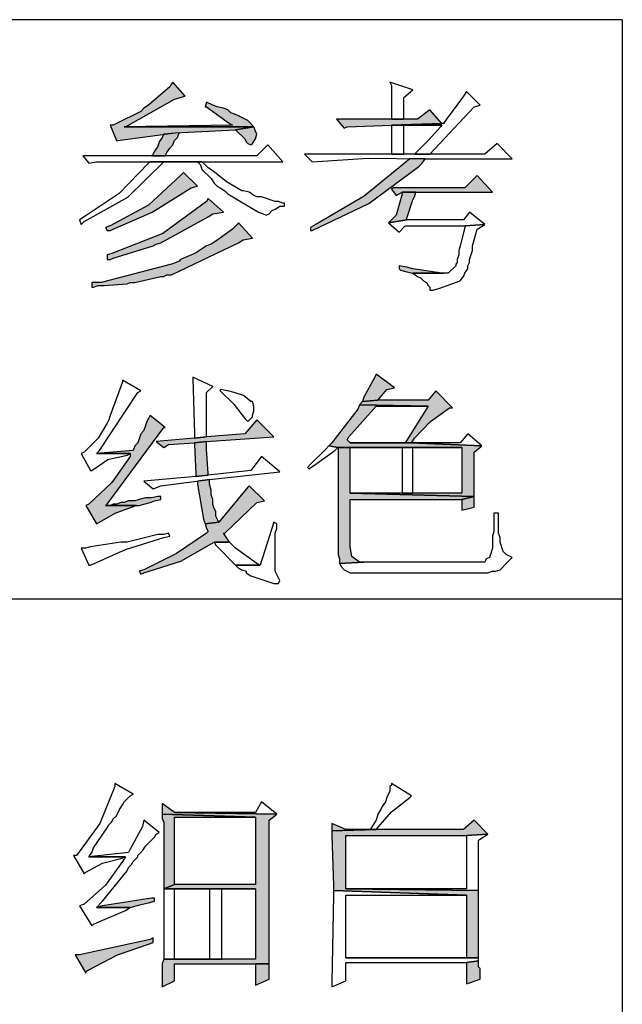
# Model space of a CAD drawing. Header units: millimetres. Extents: x 32176 to 33823, y 9936 to 11145.
# Tile 5 of 43: x 32410.14 to 32418.49, y 9951.98 to 9965.63. Entities that reach past the tile are written whole.
import ezdxf

# ---------------------------------------------------------------- set-up
doc = ezdxf.new("R2010")
doc.units = ezdxf.units.MM
doc.layers.add('Z_entity', color=7, linetype='Continuous')
doc.layers.add('Z_Mask_solid', color=7, linetype='Continuous')

msp = doc.modelspace()

# ---------------------------------------------------------------- hatches: boundary and pattern name
at = {"layer": 'Z_Mask_solid'}
for points in [[(32412.262, 9964.76), (32412.241, 9964.739), (32412.22, 9964.696), (32411.923, 9964.442), (32411.86, 9964.4), (32411.818, 9964.357), (32411.479, 9964.188), (32411.436, 9964.167), (32411.394, 9964.167), (32411.479, 9963.955), (32411.5, 9963.955), (32412.293, 9964.059), (32413.131, 9964.103), (32413.385, 9964.145), (32411.585, 9964.145), (32411.606, 9964.145), (32412.284, 9964.527), (32412.432, 9964.569)], [(32412.728, 9964.484), (32412.707, 9964.421), (32412.728, 9964.421), (32413.046, 9964.188), (32413.088, 9964.167), (32411.585, 9964.145), (32413.385, 9964.145), (32413.3, 9964.23), (32413.173, 9964.294), (32413.131, 9964.315), (32413.067, 9964.336), (32413.025, 9964.378), (32412.961, 9964.4), (32412.877, 9964.421), (32412.813, 9964.442)], [(32415.821, 9964.378), (32415.651, 9964.251), (32414.529, 9964.251), (32414.635, 9964.124), (32414.677, 9964.145), (32415.291, 9964.167), (32415.99, 9964.188)], [(32412.347, 9964.061), (32412.135, 9964.04), (32412.114, 9963.997), (32412.072, 9963.934), (32412.051, 9963.87), (32412.008, 9963.807), (32411.987, 9963.764), (32411.966, 9963.743), (32412.156, 9963.743), (32412.178, 9963.785), (32412.22, 9963.849), (32412.262, 9963.891), (32412.284, 9963.955), (32412.326, 9963.997)], [(32413.385, 9964.145), (32413.131, 9964.103), (32413.258, 9963.976), (32413.279, 9963.934), (32413.3, 9963.912), (32413.343, 9963.891), (32413.364, 9963.912), (32413.406, 9963.976), (32413.427, 9964.04), (32413.406, 9964.082)], [(32415.757, 9963.701), (32415.545, 9963.701), (32414.913, 9963.181), (32414.211, 9962.769), (32414.169, 9962.748), (32414.169, 9962.705), (32414.19, 9962.705), (32414.978, 9963.078), (32415.672, 9963.595), (32415.715, 9963.637)], [(32412.411, 9963.51), (32412.368, 9963.468), (32411.926, 9963.056), (32411.394, 9962.769), (32411.33, 9962.748), (32411.352, 9962.705), (32411.394, 9962.705), (32411.976, 9962.96), (32412.517, 9963.298), (32412.601, 9963.319)], [(32416.477, 9963.468), (32416.308, 9963.298), (32415.312, 9963.298), (32415.291, 9963.277), (32415.355, 9963.192), (32415.439, 9963.235), (32416.689, 9963.235)], [(32415.63, 9963.235), (32415.439, 9963.235), (32415.439, 9963.214), (32415.355, 9962.917), (32415.249, 9962.811), (32415.503, 9962.853), (32415.503, 9962.875), (32415.588, 9963.129), (32415.609, 9963.171)], [(32412.749, 9963.15), (32412.728, 9963.108), (32412.124, 9962.662), (32411.415, 9962.388), (32411.352, 9962.366), (32411.352, 9962.303), (32411.394, 9962.303), (32411.436, 9962.324), (32411.987, 9962.493), (32412.029, 9962.515), (32412.093, 9962.536), (32412.749, 9962.896), (32412.813, 9962.938), (32412.961, 9962.959)], [(32413.173, 9962.811), (32413.152, 9962.79), (32413.11, 9962.748), (32413.088, 9962.726), (32412.855, 9962.557), (32412.792, 9962.515), (32412.728, 9962.493), (32412.573, 9962.391), (32412.368, 9962.303), (32412.347, 9962.282), (32412.305, 9962.26), (32412.241, 9962.239), (32411.267, 9961.985), (32411.14, 9961.985), (32411.14, 9961.922), (32411.161, 9961.922), (32411.225, 9961.943), (32411.309, 9961.943), (32411.627, 9961.964), (32411.669, 9961.985), (32411.733, 9961.985), (32412.093, 9962.07), (32412.135, 9962.07), (32412.178, 9962.091), (32412.241, 9962.091), (32413.173, 9962.536), (32413.237, 9962.578), (32413.364, 9962.599)], [(32415.397, 9962.218), (32415.397, 9962.176), (32415.418, 9962.155), (32415.503, 9962.133), (32415.588, 9962.112), (32416.011, 9962.112), (32415.99, 9962.112), (32415.588, 9962.176), (32415.503, 9962.197)], [(32415.079, 9960.714), (32415.058, 9960.672), (32414.91, 9960.397), (32414.889, 9960.333), (32415.1, 9960.354), (32415.228, 9960.503), (32415.333, 9960.524)], [(32415.905, 9960.481), (32415.799, 9960.354), (32415.1, 9960.354), (32414.889, 9960.333), (32414.846, 9960.291), (32415.799, 9960.27), (32415.482, 9959.761), (32414.719, 9959.761), (32415.566, 9959.761), (32415.609, 9959.825), (32415.832, 9960.059), (32416.096, 9960.248), (32416.138, 9960.248)], [(32414.846, 9960.291), (32414.825, 9960.227), (32414.465, 9959.761), (32414.423, 9959.719), (32414.55, 9959.698), (32416.265, 9959.698), (32416.265, 9959.062), (32414.719, 9959.062), (32416.435, 9959.02), (32416.435, 9959.634), (32416.541, 9959.719), (32415.566, 9959.761), (32414.719, 9959.761), (32414.677, 9959.804), (32414.698, 9959.846), (32415.079, 9960.27), (32415.799, 9960.27)], [(32411.945, 9960.142), (32411.902, 9960.058), (32411.86, 9959.931), (32411.818, 9959.888), (32411.775, 9959.761), (32411.733, 9959.719), (32411.712, 9959.655), (32411.203, 9959.613), (32411.669, 9959.613), (32411.669, 9959.571), (32411.416, 9959.211), (32411.097, 9958.914), (32411.055, 9958.893), (32411.203, 9958.639), (32411.246, 9958.66), (32411.461, 9958.788), (32411.69, 9958.872), (32411.754, 9958.893), (32411.33, 9958.893), (32411.352, 9958.914), (32412.135, 9959.973), (32412.156, 9959.973)], [(32413.427, 9960.079), (32413.258, 9959.888), (32412.728, 9959.846), (32412.559, 9959.825), (32412.029, 9959.782), (32412.135, 9959.698), (32412.199, 9959.74), (32412.559, 9959.761), (32412.728, 9959.782), (32413.66, 9959.846)], [(32412.728, 9959.782), (32412.559, 9959.761), (32412.559, 9959.74), (32412.58, 9959.338), (32412.58, 9959.295), (32412.749, 9959.316), (32412.749, 9959.338), (32412.728, 9959.676), (32412.728, 9959.719)], [(32414.55, 9959.698), (32414.55, 9958.215), (32414.571, 9958.152), (32414.571, 9958.088), (32414.91, 9958.109), (32414.846, 9958.109), (32414.742, 9958.184), (32414.719, 9958.321), (32414.719, 9958.978), (32416.265, 9958.978), (32416.435, 9959.02), (32414.719, 9959.062), (32414.719, 9959.698), (32415.439, 9959.698)], [(32413.321, 9959.168), (32413.3, 9959.147), (32412.898, 9958.66), (32412.707, 9958.639), (32412.728, 9958.575), (32412.749, 9958.533), (32412.728, 9958.512), (32412.311, 9958.226), (32411.86, 9958.003), (32411.796, 9957.982), (32411.818, 9957.94), (32411.86, 9957.961), (32412.371, 9958.121), (32412.834, 9958.385), (32413.046, 9958.385), (32412.961, 9958.512), (32412.982, 9958.512), (32413.427, 9958.935), (32413.533, 9958.956)], [(32412.771, 9959.253), (32412.601, 9959.232), (32412.601, 9959.189), (32412.686, 9958.702), (32412.707, 9958.639), (32412.898, 9958.66), (32412.855, 9958.745), (32412.855, 9958.808), (32412.834, 9958.85), (32412.813, 9958.914), (32412.813, 9958.978), (32412.792, 9959.041), (32412.792, 9959.105), (32412.771, 9959.189)], [(32412.093, 9959.02), (32412.051, 9959.02), (32411.966, 9958.999), (32411.881, 9958.999), (32411.796, 9958.978), (32411.733, 9958.956), (32411.648, 9958.956), (32411.585, 9958.935), (32411.542, 9958.935), (32411.479, 9958.914), (32411.436, 9958.914), (32411.394, 9958.893), (32411.33, 9958.893), (32411.796, 9958.893), (32411.86, 9958.914), (32411.945, 9958.935), (32412.008, 9958.956), (32412.093, 9958.978)], [(32416.435, 9959.02), (32416.265, 9958.978), (32416.265, 9958.829), (32416.435, 9958.872), (32416.435, 9958.956)], [(32412.114, 9954.763), (32412.114, 9954.614), (32413.406, 9954.572), (32413.406, 9953.64), (32412.284, 9953.64), (32412.135, 9953.577), (32413.406, 9953.577), (32413.406, 9952.602), (32412.135, 9952.602), (32412.114, 9952.539), (32412.114, 9952.263), (32412.114, 9952.221), (32412.284, 9952.306), (32412.284, 9952.539), (32413.597, 9952.539), (32413.597, 9954.53), (32413.703, 9954.614), (32412.284, 9954.636)], [(32412.114, 9954.614), (32412.114, 9954.551), (32412.135, 9954.509), (32412.135, 9953.577), (32412.284, 9953.64), (32412.284, 9954.572), (32413.406, 9954.572)], [(32416.435, 9954.53), (32416.287, 9954.403), (32415.079, 9954.403), (32414.465, 9954.381), (32414.465, 9954.318), (32414.486, 9953.619), (32414.486, 9953.555), (32416.329, 9953.492), (32416.329, 9952.624), (32414.656, 9952.624), (32416.498, 9952.624), (32416.498, 9952.666), (32416.498, 9953.471), (32416.498, 9953.555), (32414.656, 9953.577), (32414.656, 9954.318), (32416.329, 9954.318), (32416.625, 9954.339)], [(32414.465, 9954.487), (32414.465, 9954.381), (32415.079, 9954.403), (32414.656, 9954.403)], [(32412.008, 9953.45), (32411.966, 9953.45), (32411.288, 9953.344), (32411.203, 9953.322), (32411.669, 9953.322), (32411.754, 9953.344), (32411.839, 9953.365), (32411.923, 9953.386), (32412.008, 9953.407)], [(32411.987, 9952.899), (32411.945, 9952.878), (32410.97, 9952.666), (32410.907, 9952.666), (32411.055, 9952.412), (32411.055, 9952.433), (32411.097, 9952.454), (32411.492, 9952.665), (32411.923, 9952.814), (32411.987, 9952.835)], [(32416.498, 9952.581), (32416.329, 9952.56), (32416.329, 9952.263), (32416.52, 9952.327), (32416.52, 9952.475), (32416.498, 9952.496), (32416.498, 9952.539)], [(32413.597, 9952.539), (32413.406, 9952.539), (32413.406, 9952.242), (32413.597, 9952.327), (32413.597, 9952.475)]]:
    msp.add_hatch(color=18, dxfattribs=at).paths.add_polyline_path(points)

# ---------------------------------------------------------------- linework, layer by layer
at = {"layer": 'Z_entity', "color": 7}
for p, q in [((32418.489, 9965.628), (32388.816, 9965.628)), ((32418.489, 9965.628), (32418.489, 9944.829)), ((32412.241, 9964.739), (32412.22, 9964.696)), ((32412.262, 9964.76), (32412.241, 9964.739)), ((32412.432, 9964.569), (32412.262, 9964.76)), ((32415.27, 9964.76), (32415.291, 9964.717)), ((32415.588, 9964.654), (32415.27, 9964.76)), ((32415.291, 9964.717), (32415.291, 9964.336)), ((32412.22, 9964.696), (32411.923, 9964.442)), ((32415.461, 9964.548), (32415.588, 9964.654)), ((32416.329, 9964.633), (32416.287, 9964.569)), ((32416.52, 9964.442), (32416.329, 9964.633)), ((32411.606, 9964.145), (32412.284, 9964.527)), ((32412.284, 9964.527), (32412.432, 9964.569)), ((32412.728, 9964.484), (32412.707, 9964.421)), ((32412.813, 9964.442), (32412.728, 9964.484)), ((32415.461, 9964.251), (32415.461, 9964.548)), ((32416.287, 9964.569), (32416.054, 9964.251)), ((32411.818, 9964.357), (32411.479, 9964.188)), ((32411.86, 9964.4), (32411.818, 9964.357)), ((32411.923, 9964.442), (32411.86, 9964.4)), ((32412.707, 9964.421), (32412.728, 9964.421)), ((32412.728, 9964.421), (32413.046, 9964.188)), ((32412.877, 9964.421), (32412.813, 9964.442)), ((32412.961, 9964.4), (32412.877, 9964.421)), ((32413.025, 9964.378), (32412.961, 9964.4)), ((32413.067, 9964.336), (32413.025, 9964.378)), ((32413.131, 9964.315), (32413.067, 9964.336)), ((32413.173, 9964.294), (32413.131, 9964.315)), ((32415.291, 9964.336), (32415.291, 9964.251)), ((32415.821, 9964.378), (32415.651, 9964.251)), ((32415.821, 9963.764), (32416.435, 9964.421)), ((32415.99, 9964.188), (32415.821, 9964.378)), ((32416.435, 9964.421), (32416.52, 9964.442)), ((32411.479, 9964.188), (32411.436, 9964.167)), ((32413.046, 9964.188), (32413.088, 9964.167)), ((32413.3, 9964.23), (32413.173, 9964.294)), ((32413.385, 9964.145), (32413.3, 9964.23)), ((32415.651, 9964.251), (32414.529, 9964.251)), ((32414.529, 9964.251), (32414.635, 9964.124)), ((32415.291, 9964.251), (32415.461, 9964.251)), ((32415.99, 9964.188), (32415.291, 9964.167)), ((32415.291, 9964.167), (32415.99, 9964.188)), ((32416.011, 9964.188), (32415.99, 9964.188)), ((32416.054, 9964.251), (32416.011, 9964.188)), ((32411.436, 9964.167), (32411.394, 9964.167)), ((32411.394, 9964.167), (32411.479, 9963.955)), ((32411.5, 9963.955), (32412.293, 9964.059)), ((32413.088, 9964.167), (32411.585, 9964.145)), ((32413.385, 9964.145), (32411.585, 9964.145)), ((32411.585, 9964.145), (32411.606, 9964.145)), ((32411.585, 9964.145), (32413.385, 9964.145)), ((32412.135, 9964.04), (32412.114, 9963.997)), ((32412.347, 9964.061), (32412.135, 9964.04)), ((32412.293, 9964.059), (32413.131, 9964.103)), ((32412.326, 9963.997), (32412.347, 9964.061)), ((32413.131, 9964.103), (32413.385, 9964.145)), ((32413.385, 9964.145), (32413.131, 9964.103)), ((32413.131, 9964.103), (32413.258, 9963.976)), ((32413.406, 9964.082), (32413.385, 9964.145)), ((32413.427, 9964.04), (32413.406, 9964.082)), ((32413.406, 9963.976), (32413.427, 9964.04)), ((32414.635, 9964.124), (32414.677, 9964.145)), ((32414.677, 9964.145), (32415.291, 9964.167)), ((32415.291, 9964.167), (32415.99, 9964.167)), ((32415.291, 9964.167), (32415.291, 9963.764)), ((32415.99, 9964.167), (32415.291, 9964.167)), ((32415.461, 9963.764), (32415.461, 9964.167)), ((32415.461, 9964.167), (32415.99, 9964.167)), ((32415.969, 9964.145), (32415.809, 9963.964)), ((32415.99, 9964.167), (32415.969, 9964.145)), ((32411.479, 9963.955), (32411.5, 9963.955)), ((32412.072, 9963.934), (32412.051, 9963.87)), ((32412.114, 9963.997), (32412.072, 9963.934)), ((32412.262, 9963.891), (32412.284, 9963.955)), ((32412.284, 9963.955), (32412.326, 9963.997)), ((32413.258, 9963.976), (32413.279, 9963.934)), ((32413.279, 9963.934), (32413.3, 9963.912)), ((32413.3, 9963.912), (32413.343, 9963.891)), ((32413.343, 9963.891), (32413.364, 9963.912)), ((32413.364, 9963.912), (32413.406, 9963.976)), ((32415.809, 9963.964), (32415.651, 9963.807)), ((32416.753, 9963.912), (32416.583, 9963.764)), ((32416.964, 9963.701), (32416.753, 9963.912)), ((32411.987, 9963.764), (32411.966, 9963.743)), ((32412.008, 9963.807), (32411.987, 9963.764)), ((32412.051, 9963.87), (32412.008, 9963.807)), ((32412.156, 9963.743), (32412.178, 9963.785)), ((32412.178, 9963.785), (32412.22, 9963.849)), ((32412.22, 9963.849), (32412.262, 9963.891)), ((32413.576, 9963.891), (32413.427, 9963.743)), ((32413.787, 9963.658), (32413.576, 9963.891)), ((32416.583, 9963.764), (32414.084, 9963.764)), ((32414.084, 9963.764), (32414.19, 9963.658)), ((32415.291, 9963.764), (32415.461, 9963.764)), ((32415.651, 9963.807), (32415.609, 9963.764)), ((32415.609, 9963.764), (32415.821, 9963.764)), ((32413.427, 9963.743), (32411.013, 9963.743)), ((32411.013, 9963.743), (32411.097, 9963.637)), ((32411.097, 9963.637), (32411.203, 9963.658)), ((32411.203, 9963.658), (32413.787, 9963.658)), ((32411.923, 9963.637), (32411.517, 9963.219)), ((32411.636, 9963.169), (32412.135, 9963.658)), ((32411.945, 9963.658), (32411.923, 9963.637)), ((32412.665, 9963.658), (32411.945, 9963.658)), ((32411.945, 9963.658), (32412.601, 9963.658)), ((32412.601, 9963.658), (32411.945, 9963.658)), ((32411.966, 9963.743), (32412.156, 9963.743)), ((32412.135, 9963.658), (32412.601, 9963.658)), ((32412.601, 9963.658), (32412.644, 9963.616)), ((32412.707, 9963.616), (32412.665, 9963.658)), ((32414.19, 9963.658), (32414.968, 9963.709)), ((32415.545, 9963.701), (32414.913, 9963.181)), ((32414.968, 9963.709), (32415.757, 9963.701)), ((32415.757, 9963.701), (32415.545, 9963.701)), ((32415.672, 9963.595), (32415.715, 9963.637)), ((32415.715, 9963.637), (32415.757, 9963.701)), ((32415.757, 9963.701), (32416.964, 9963.701)), ((32412.411, 9963.51), (32412.368, 9963.468)), ((32412.601, 9963.319), (32412.411, 9963.51)), ((32412.644, 9963.616), (32412.665, 9963.552)), ((32412.665, 9963.552), (32412.792, 9963.425)), ((32412.749, 9963.574), (32412.707, 9963.616)), ((32412.813, 9963.531), (32412.749, 9963.574)), ((32413.004, 9963.379), (32412.813, 9963.531)), ((32414.978, 9963.078), (32415.672, 9963.595)), ((32412.368, 9963.468), (32411.926, 9963.056)), ((32412.792, 9963.425), (32412.834, 9963.362)), ((32412.834, 9963.362), (32412.877, 9963.319)), ((32413.215, 9963.256), (32413.004, 9963.379)), ((32416.477, 9963.468), (32416.308, 9963.298)), ((32416.689, 9963.235), (32416.477, 9963.468)), ((32411.517, 9963.219), (32411.034, 9962.896)), ((32411.976, 9962.96), (32412.517, 9963.298)), ((32412.517, 9963.298), (32412.601, 9963.319)), ((32412.877, 9963.319), (32412.919, 9963.298)), ((32412.919, 9963.298), (32412.982, 9963.256)), ((32412.982, 9963.256), (32413.025, 9963.214)), ((32413.237, 9963.256), (32413.215, 9963.256)), ((32413.321, 9963.235), (32413.237, 9963.256)), ((32413.385, 9963.192), (32413.321, 9963.235)), ((32415.312, 9963.298), (32415.291, 9963.277)), ((32415.291, 9963.277), (32415.355, 9963.192)), ((32416.308, 9963.298), (32415.312, 9963.298)), ((32415.355, 9963.192), (32415.439, 9963.235)), ((32415.439, 9963.235), (32416.689, 9963.235)), ((32415.63, 9963.235), (32415.439, 9963.235)), ((32415.439, 9963.235), (32415.439, 9963.214)), ((32415.609, 9963.171), (32415.63, 9963.235)), ((32411.034, 9962.832), (32411.636, 9963.169)), ((32412.728, 9963.108), (32412.124, 9962.662)), ((32412.749, 9963.15), (32412.728, 9963.108)), ((32412.961, 9962.959), (32412.749, 9963.15)), ((32413.025, 9963.214), (32413.448, 9962.959)), ((32413.427, 9963.171), (32413.385, 9963.192)), ((32413.491, 9963.171), (32413.427, 9963.171)), ((32413.681, 9963.108), (32413.491, 9963.171)), ((32413.724, 9963.108), (32413.681, 9963.108)), ((32413.787, 9963.086), (32413.724, 9963.108)), ((32413.808, 9963.086), (32413.787, 9963.086)), ((32413.808, 9963.044), (32413.808, 9963.086)), ((32414.19, 9962.705), (32414.978, 9963.078)), ((32414.913, 9963.181), (32414.211, 9962.769)), ((32415.439, 9963.214), (32415.355, 9962.917)), ((32415.503, 9962.875), (32415.588, 9963.129)), ((32415.588, 9963.129), (32415.609, 9963.171)), ((32411.926, 9963.056), (32411.394, 9962.769)), ((32411.394, 9962.705), (32411.976, 9962.96)), ((32412.813, 9962.938), (32412.961, 9962.959)), ((32413.448, 9962.959), (32413.512, 9962.938)), ((32413.597, 9962.938), (32413.639, 9962.981)), ((32413.639, 9962.981), (32413.681, 9963.002)), ((32413.681, 9963.002), (32413.745, 9963.044)), ((32413.745, 9963.044), (32413.808, 9963.044)), ((32416.371, 9962.959), (32416.287, 9962.853)), ((32416.583, 9962.79), (32416.371, 9962.959)), ((32411.034, 9962.896), (32410.97, 9962.853)), ((32410.97, 9962.853), (32410.992, 9962.79)), ((32410.992, 9962.79), (32411.034, 9962.832)), ((32412.093, 9962.536), (32412.749, 9962.896)), ((32412.749, 9962.896), (32412.813, 9962.938)), ((32413.173, 9962.811), (32413.152, 9962.79)), ((32413.364, 9962.599), (32413.173, 9962.811)), ((32413.512, 9962.938), (32413.554, 9962.917)), ((32413.554, 9962.917), (32413.597, 9962.938)), ((32415.355, 9962.917), (32415.249, 9962.811)), ((32415.249, 9962.811), (32415.503, 9962.853)), ((32415.503, 9962.853), (32415.249, 9962.811)), ((32415.249, 9962.811), (32415.397, 9962.684)), ((32415.503, 9962.853), (32415.503, 9962.875)), ((32416.287, 9962.853), (32415.503, 9962.853)), ((32411.394, 9962.769), (32411.33, 9962.748)), ((32411.33, 9962.748), (32411.352, 9962.705)), ((32411.352, 9962.705), (32411.394, 9962.705)), ((32413.088, 9962.726), (32412.855, 9962.557)), ((32413.11, 9962.748), (32413.088, 9962.726)), ((32413.152, 9962.79), (32413.11, 9962.748)), ((32414.211, 9962.769), (32414.169, 9962.748)), ((32414.169, 9962.748), (32414.169, 9962.705)), ((32414.169, 9962.705), (32414.19, 9962.705)), ((32415.397, 9962.684), (32415.482, 9962.769)), ((32415.482, 9962.769), (32416.308, 9962.769)), ((32416.308, 9962.748), (32416.244, 9962.493)), ((32416.308, 9962.769), (32416.583, 9962.79)), ((32416.583, 9962.79), (32416.308, 9962.769)), ((32416.308, 9962.769), (32416.308, 9962.748)), ((32416.456, 9962.642), (32416.477, 9962.726)), ((32416.477, 9962.726), (32416.583, 9962.79)), ((32412.124, 9962.662), (32411.415, 9962.388)), ((32412.029, 9962.515), (32412.093, 9962.536)), ((32412.241, 9962.091), (32413.173, 9962.536)), ((32412.855, 9962.557), (32412.792, 9962.515)), ((32413.173, 9962.536), (32413.237, 9962.578)), ((32413.237, 9962.578), (32413.364, 9962.599)), ((32416.414, 9962.493), (32416.435, 9962.578)), ((32416.435, 9962.578), (32416.456, 9962.642)), ((32411.436, 9962.324), (32411.987, 9962.493)), ((32411.987, 9962.493), (32412.029, 9962.515)), ((32412.728, 9962.493), (32412.573, 9962.391)), ((32412.792, 9962.515), (32412.728, 9962.493)), ((32416.244, 9962.493), (32416.223, 9962.43)), ((32416.223, 9962.43), (32416.223, 9962.366)), ((32416.371, 9962.303), (32416.414, 9962.43)), ((32416.414, 9962.43), (32416.414, 9962.493)), ((32411.415, 9962.388), (32411.352, 9962.366)), ((32411.352, 9962.366), (32411.352, 9962.303)), ((32411.352, 9962.303), (32411.394, 9962.303)), ((32411.394, 9962.303), (32411.436, 9962.324)), ((32412.305, 9962.26), (32412.241, 9962.239)), ((32412.347, 9962.282), (32412.305, 9962.26)), ((32412.368, 9962.303), (32412.347, 9962.282)), ((32412.573, 9962.391), (32412.368, 9962.303)), ((32416.202, 9962.26), (32416.181, 9962.239)), ((32416.223, 9962.366), (32416.202, 9962.303)), ((32416.202, 9962.303), (32416.202, 9962.26)), ((32416.35, 9962.218), (32416.371, 9962.26)), ((32416.371, 9962.26), (32416.371, 9962.303)), ((32412.241, 9962.239), (32411.267, 9961.985)), ((32415.397, 9962.218), (32415.397, 9962.176)), ((32415.503, 9962.197), (32415.397, 9962.218)), ((32415.397, 9962.176), (32415.418, 9962.155)), ((32415.418, 9962.155), (32415.503, 9962.133)), ((32415.588, 9962.176), (32415.503, 9962.197)), ((32415.503, 9962.133), (32415.588, 9962.112)), ((32415.99, 9962.112), (32415.588, 9962.176)), ((32416.181, 9962.218), (32416.075, 9962.112)), ((32416.181, 9962.239), (32416.181, 9962.218)), ((32416.308, 9962.112), (32416.35, 9962.176)), ((32416.35, 9962.176), (32416.35, 9962.218)), ((32411.733, 9961.985), (32412.093, 9962.07)), ((32412.093, 9962.07), (32412.135, 9962.07)), ((32412.135, 9962.07), (32412.178, 9962.091)), ((32412.178, 9962.091), (32412.241, 9962.091)), ((32416.075, 9962.112), (32415.588, 9962.112)), ((32415.588, 9962.112), (32415.651, 9962.07)), ((32415.588, 9962.112), (32416.011, 9962.112)), ((32415.651, 9962.07), (32415.694, 9962.049)), ((32415.694, 9962.049), (32415.736, 9962.006)), ((32415.736, 9962.006), (32415.778, 9961.985)), ((32415.948, 9961.9), (32416.244, 9962.006)), ((32416.011, 9962.112), (32415.99, 9962.112)), ((32416.244, 9962.006), (32416.287, 9962.07)), ((32416.287, 9962.07), (32416.308, 9962.112)), ((32411.267, 9961.985), (32411.14, 9961.985)), ((32411.14, 9961.985), (32411.14, 9961.922)), ((32411.14, 9961.922), (32411.161, 9961.922)), ((32411.161, 9961.922), (32411.225, 9961.943)), ((32411.225, 9961.943), (32411.309, 9961.943)), ((32411.309, 9961.943), (32411.627, 9961.964)), ((32411.627, 9961.964), (32411.669, 9961.985)), ((32411.669, 9961.985), (32411.733, 9961.985)), ((32415.778, 9961.985), (32415.799, 9961.943)), ((32415.799, 9961.943), (32415.821, 9961.922)), ((32415.821, 9961.922), (32415.821, 9961.879)), ((32415.821, 9961.879), (32415.863, 9961.879)), ((32415.863, 9961.879), (32415.948, 9961.9)), ((32411.563, 9960.63), (32411.563, 9960.608)), ((32411.818, 9960.481), (32411.563, 9960.63)), ((32412.538, 9960.672), (32412.538, 9960.651)), ((32412.813, 9960.545), (32412.538, 9960.672)), ((32412.538, 9960.651), (32412.559, 9959.888)), ((32415.058, 9960.672), (32414.91, 9960.397)), ((32415.079, 9960.714), (32415.058, 9960.672)), ((32415.333, 9960.524), (32415.079, 9960.714)), ((32411.542, 9960.545), (32411.394, 9960.142)), ((32411.563, 9960.608), (32411.542, 9960.545)), ((32412.728, 9960.46), (32412.813, 9960.545)), ((32412.919, 9960.503), (32412.919, 9960.481)), ((32413.025, 9960.481), (32412.919, 9960.503)), ((32415.1, 9960.354), (32415.228, 9960.503)), ((32415.228, 9960.503), (32415.333, 9960.524)), ((32411.246, 9959.655), (32411.775, 9960.46)), ((32411.775, 9960.46), (32411.818, 9960.481)), ((32412.728, 9959.909), (32412.728, 9960.46)), ((32412.919, 9960.481), (32413.107, 9960.296)), ((32413.11, 9960.46), (32413.025, 9960.481)), ((32413.24, 9960.417), (32413.11, 9960.46)), ((32413.343, 9960.333), (32413.24, 9960.417)), ((32414.91, 9960.397), (32414.889, 9960.333)), ((32414.889, 9960.333), (32415.1, 9960.354)), ((32415.1, 9960.354), (32414.889, 9960.333)), ((32415.799, 9960.354), (32415.1, 9960.354)), ((32415.905, 9960.481), (32415.799, 9960.354)), ((32416.138, 9960.248), (32415.905, 9960.481)), ((32413.107, 9960.296), (32413.258, 9960.1)), ((32413.364, 9960.333), (32413.343, 9960.333)), ((32413.385, 9960.27), (32413.364, 9960.333)), ((32413.385, 9960.206), (32413.385, 9960.27)), ((32414.825, 9960.227), (32414.465, 9959.761)), ((32414.698, 9959.846), (32415.079, 9960.27)), ((32414.846, 9960.291), (32414.825, 9960.227)), ((32414.889, 9960.333), (32414.846, 9960.291)), ((32414.846, 9960.291), (32415.799, 9960.27)), ((32415.799, 9960.27), (32414.846, 9960.291)), ((32415.079, 9960.27), (32415.799, 9960.27)), ((32415.799, 9960.27), (32415.482, 9959.761)), ((32415.832, 9960.059), (32416.096, 9960.248)), ((32416.096, 9960.248), (32416.138, 9960.248)), ((32411.373, 9960.079), (32411.352, 9960.037)), ((32411.394, 9960.142), (32411.373, 9960.079)), ((32411.945, 9960.142), (32411.902, 9960.058)), ((32412.156, 9959.973), (32411.945, 9960.142)), ((32413.258, 9960.1), (32413.3, 9960.058)), ((32413.427, 9960.079), (32413.258, 9959.888)), ((32413.3, 9960.058), (32413.364, 9960.121)), ((32413.364, 9960.142), (32413.385, 9960.206)), ((32413.364, 9960.121), (32413.364, 9960.142)), ((32413.66, 9959.846), (32413.427, 9960.079)), ((32411.352, 9960.037), (32411.226, 9959.826)), ((32411.352, 9958.914), (32412.135, 9959.973)), ((32411.902, 9960.058), (32411.86, 9959.931)), ((32412.135, 9959.973), (32412.156, 9959.973)), ((32415.609, 9959.825), (32415.832, 9960.059)), ((32411.226, 9959.826), (32411.055, 9959.655)), ((32411.818, 9959.888), (32411.775, 9959.761)), ((32411.86, 9959.931), (32411.818, 9959.888)), ((32412.559, 9959.825), (32412.029, 9959.782)), ((32412.559, 9959.888), (32412.559, 9959.825)), ((32412.559, 9959.825), (32412.728, 9959.846)), ((32412.728, 9959.846), (32412.559, 9959.825)), ((32412.728, 9959.846), (32412.728, 9959.909)), ((32413.258, 9959.888), (32412.728, 9959.846)), ((32412.728, 9959.782), (32413.66, 9959.846)), ((32414.677, 9959.804), (32414.698, 9959.846)), ((32414.719, 9959.761), (32414.677, 9959.804)), ((32415.566, 9959.761), (32415.609, 9959.825)), ((32416.35, 9959.888), (32416.244, 9959.761)), ((32416.541, 9959.719), (32416.35, 9959.888)), ((32411.733, 9959.719), (32411.712, 9959.655)), ((32411.775, 9959.761), (32411.733, 9959.719)), ((32412.029, 9959.782), (32412.135, 9959.698)), ((32412.135, 9959.698), (32412.199, 9959.74)), ((32412.199, 9959.74), (32412.559, 9959.761)), ((32412.559, 9959.761), (32412.728, 9959.782)), ((32412.728, 9959.782), (32412.559, 9959.761)), ((32412.559, 9959.761), (32412.559, 9959.74)), ((32412.559, 9959.74), (32412.58, 9959.338)), ((32412.728, 9959.719), (32412.728, 9959.782)), ((32412.728, 9959.676), (32412.728, 9959.719)), ((32412.749, 9959.338), (32412.728, 9959.676)), ((32414.38, 9959.676), (32414.169, 9959.465)), ((32414.423, 9959.719), (32414.38, 9959.676)), ((32414.465, 9959.761), (32414.423, 9959.719)), ((32414.423, 9959.719), (32414.55, 9959.698)), ((32414.55, 9959.698), (32414.423, 9959.719)), ((32414.507, 9959.655), (32414.55, 9959.698)), ((32414.55, 9959.698), (32416.265, 9959.698)), ((32414.55, 9959.698), (32414.55, 9958.215)), ((32415.439, 9959.698), (32414.55, 9959.698)), ((32415.482, 9959.761), (32414.719, 9959.761)), ((32414.719, 9959.761), (32415.566, 9959.761)), ((32415.566, 9959.761), (32414.719, 9959.761)), ((32414.719, 9959.062), (32414.719, 9959.698)), ((32414.719, 9959.698), (32415.439, 9959.698)), ((32415.439, 9959.698), (32415.439, 9959.062)), ((32416.265, 9959.698), (32415.439, 9959.698)), ((32416.541, 9959.719), (32415.566, 9959.761)), ((32416.244, 9959.761), (32415.566, 9959.761)), ((32415.566, 9959.761), (32416.541, 9959.719)), ((32415.588, 9959.062), (32415.588, 9959.698)), ((32415.588, 9959.698), (32416.265, 9959.698)), ((32416.265, 9959.698), (32416.265, 9959.062)), ((32416.435, 9959.634), (32416.541, 9959.719)), ((32411.034, 9959.634), (32410.992, 9959.613)), ((32410.992, 9959.613), (32411.119, 9959.38)), ((32411.055, 9959.655), (32411.034, 9959.634)), ((32411.14, 9959.38), (32411.362, 9959.531)), ((32411.203, 9959.613), (32411.246, 9959.655)), ((32411.712, 9959.655), (32411.203, 9959.613)), ((32411.669, 9959.613), (32411.203, 9959.613)), ((32411.203, 9959.613), (32411.669, 9959.613)), ((32411.362, 9959.531), (32411.627, 9959.592)), ((32411.669, 9959.571), (32411.416, 9959.211)), ((32411.627, 9959.592), (32411.669, 9959.613)), ((32411.669, 9959.613), (32411.669, 9959.571)), ((32413.491, 9959.571), (32413.343, 9959.38)), ((32413.745, 9959.359), (32413.491, 9959.571)), ((32414.211, 9959.444), (32414.507, 9959.655)), ((32416.435, 9959.02), (32416.435, 9959.634)), ((32414.169, 9959.465), (32414.126, 9959.422)), ((32414.126, 9959.422), (32414.147, 9959.401)), ((32414.147, 9959.401), (32414.211, 9959.444)), ((32411.119, 9959.38), (32411.14, 9959.38)), ((32412.58, 9959.295), (32411.86, 9959.232)), ((32412.58, 9959.338), (32412.58, 9959.295)), ((32412.58, 9959.295), (32412.749, 9959.316)), ((32412.749, 9959.316), (32412.58, 9959.295)), ((32413.343, 9959.38), (32412.749, 9959.316)), ((32412.749, 9959.316), (32412.749, 9959.338)), ((32412.771, 9959.253), (32413.745, 9959.359)), ((32411.416, 9959.211), (32411.097, 9958.914)), ((32411.86, 9959.232), (32411.987, 9959.126)), ((32411.987, 9959.126), (32412.093, 9959.168)), ((32412.093, 9959.168), (32412.771, 9959.253)), ((32412.771, 9959.253), (32412.601, 9959.232)), ((32412.601, 9959.232), (32412.601, 9959.189)), ((32412.601, 9959.189), (32412.686, 9958.702)), ((32412.771, 9959.189), (32412.771, 9959.253)), ((32412.792, 9959.105), (32412.771, 9959.189)), ((32413.3, 9959.147), (32412.898, 9958.66)), ((32413.321, 9959.168), (32413.3, 9959.147)), ((32413.533, 9958.956), (32413.321, 9959.168)), ((32411.881, 9958.999), (32411.796, 9958.978)), ((32411.966, 9958.999), (32411.881, 9958.999)), ((32412.051, 9959.02), (32411.966, 9958.999)), ((32412.093, 9959.02), (32412.051, 9959.02)), ((32412.093, 9958.978), (32412.093, 9959.02)), ((32412.792, 9959.041), (32412.792, 9959.105)), ((32412.813, 9958.978), (32412.792, 9959.041)), ((32416.265, 9959.062), (32414.719, 9959.062)), ((32414.719, 9959.062), (32416.435, 9959.02)), ((32416.435, 9959.02), (32414.719, 9959.062)), ((32415.439, 9959.062), (32415.588, 9959.062)), ((32416.265, 9958.978), (32416.435, 9959.02)), ((32416.435, 9959.02), (32416.265, 9958.978)), ((32416.435, 9958.956), (32416.435, 9959.02)), ((32411.097, 9958.914), (32411.055, 9958.893)), ((32411.055, 9958.893), (32411.203, 9958.639)), ((32411.33, 9958.893), (32411.352, 9958.914)), ((32411.754, 9958.893), (32411.33, 9958.893)), ((32411.394, 9958.893), (32411.33, 9958.893)), ((32411.33, 9958.893), (32411.796, 9958.893)), ((32411.436, 9958.914), (32411.394, 9958.893)), ((32411.479, 9958.914), (32411.436, 9958.914)), ((32411.461, 9958.788), (32411.69, 9958.872)), ((32411.542, 9958.935), (32411.479, 9958.914)), ((32411.585, 9958.935), (32411.542, 9958.935)), ((32411.648, 9958.956), (32411.585, 9958.935)), ((32411.733, 9958.956), (32411.648, 9958.956)), ((32411.69, 9958.872), (32411.754, 9958.893)), ((32411.796, 9958.978), (32411.733, 9958.956)), ((32411.796, 9958.893), (32411.86, 9958.914)), ((32411.86, 9958.914), (32411.945, 9958.935)), ((32411.945, 9958.935), (32412.008, 9958.956)), ((32412.008, 9958.956), (32412.093, 9958.978)), ((32412.813, 9958.914), (32412.813, 9958.978)), ((32412.834, 9958.85), (32412.813, 9958.914)), ((32412.855, 9958.808), (32412.834, 9958.85)), ((32412.982, 9958.512), (32413.427, 9958.935)), ((32413.427, 9958.935), (32413.533, 9958.956)), ((32414.719, 9958.321), (32414.719, 9958.978)), ((32414.719, 9958.978), (32416.265, 9958.978)), ((32416.265, 9958.978), (32416.265, 9958.829)), ((32416.265, 9958.829), (32416.435, 9958.872)), ((32416.435, 9958.872), (32416.435, 9958.956)), ((32411.246, 9958.66), (32411.461, 9958.788)), ((32412.855, 9958.745), (32412.855, 9958.808)), ((32412.898, 9958.66), (32412.855, 9958.745)), ((32416.774, 9958.787), (32416.71, 9958.787)), ((32416.71, 9958.787), (32416.71, 9958.533)), ((32416.774, 9958.702), (32416.774, 9958.787)), ((32411.203, 9958.639), (32411.246, 9958.66)), ((32412.686, 9958.702), (32412.707, 9958.639)), ((32412.707, 9958.639), (32412.898, 9958.66)), ((32412.898, 9958.66), (32412.707, 9958.639)), ((32412.707, 9958.639), (32412.728, 9958.575)), ((32412.728, 9958.575), (32412.749, 9958.533)), ((32413.66, 9958.66), (32413.47, 9958.067)), ((32413.703, 9958.639), (32413.66, 9958.66)), ((32413.681, 9958.512), (32413.703, 9958.575)), ((32413.703, 9958.575), (32413.703, 9958.639)), ((32416.774, 9958.512), (32416.774, 9958.702)), ((32411.604, 9958.283), (32412.135, 9958.448)), ((32412.051, 9958.49), (32411.627, 9958.385)), ((32412.135, 9958.49), (32412.051, 9958.49)), ((32412.199, 9958.512), (32412.135, 9958.49)), ((32412.135, 9958.448), (32412.22, 9958.469)), ((32412.22, 9958.469), (32412.199, 9958.512)), ((32412.728, 9958.512), (32412.311, 9958.226)), ((32412.749, 9958.533), (32412.728, 9958.512)), ((32413.046, 9958.385), (32412.961, 9958.512)), ((32412.961, 9958.512), (32412.982, 9958.512)), ((32413.681, 9957.982), (32413.681, 9958.512)), ((32416.71, 9958.533), (32416.689, 9958.469)), ((32416.689, 9958.469), (32416.689, 9958.3)), ((32416.795, 9958.448), (32416.774, 9958.512)), ((32416.795, 9958.385), (32416.795, 9958.448)), ((32411.055, 9958.3), (32410.992, 9958.3)), ((32410.992, 9958.3), (32411.097, 9958.067)), ((32411.119, 9958.321), (32411.055, 9958.3)), ((32411.542, 9958.385), (32411.119, 9958.321)), ((32411.627, 9958.385), (32411.542, 9958.385)), ((32412.371, 9958.121), (32412.834, 9958.385)), ((32412.834, 9958.385), (32413.046, 9958.385)), ((32413.046, 9958.385), (32412.834, 9958.385)), ((32412.834, 9958.385), (32412.855, 9958.342)), ((32412.855, 9958.342), (32413.131, 9958.067)), ((32413.088, 9958.342), (32413.046, 9958.385)), ((32413.131, 9958.3), (32413.088, 9958.342)), ((32413.427, 9958.088), (32413.131, 9958.3)), ((32414.742, 9958.184), (32414.719, 9958.321)), ((32416.689, 9958.3), (32416.647, 9958.173)), ((32416.837, 9958.257), (32416.795, 9958.385)), ((32411.119, 9958.067), (32411.604, 9958.283)), ((32412.311, 9958.226), (32411.86, 9958.003)), ((32414.55, 9958.215), (32414.571, 9958.152)), ((32414.846, 9958.109), (32414.742, 9958.184)), ((32416.647, 9958.173), (32416.604, 9958.152)), ((32416.88, 9958.215), (32416.837, 9958.257)), ((32416.964, 9958.173), (32416.88, 9958.215)), ((32416.922, 9958.13), (32416.964, 9958.173)), ((32411.097, 9958.067), (32411.119, 9958.067)), ((32411.86, 9957.961), (32412.371, 9958.121)), ((32413.47, 9958.067), (32413.131, 9958.067)), ((32413.131, 9958.067), (32413.173, 9958.024)), ((32413.131, 9958.067), (32413.47, 9958.067)), ((32413.47, 9958.067), (32413.427, 9958.088)), ((32414.571, 9958.152), (32414.571, 9958.088)), ((32414.571, 9958.088), (32414.91, 9958.109)), ((32414.91, 9958.109), (32414.571, 9958.088)), ((32414.571, 9958.088), (32414.592, 9958.046)), ((32414.592, 9958.046), (32414.635, 9958.003)), ((32414.91, 9958.109), (32414.846, 9958.109)), ((32416.583, 9958.109), (32414.91, 9958.109)), ((32416.604, 9958.152), (32416.583, 9958.109)), ((32416.795, 9958.003), (32416.88, 9958.088)), ((32416.88, 9958.088), (32416.922, 9958.13)), ((32411.86, 9958.003), (32411.796, 9957.982)), ((32411.796, 9957.982), (32411.818, 9957.94)), ((32411.818, 9957.94), (32411.86, 9957.961)), ((32413.173, 9958.024), (32413.215, 9958.003)), ((32413.215, 9958.003), (32413.279, 9957.982)), ((32413.279, 9957.982), (32413.279, 9957.961)), ((32413.279, 9957.961), (32413.343, 9957.919)), ((32413.343, 9957.919), (32413.66, 9957.813)), ((32413.745, 9957.855), (32413.681, 9957.982)), ((32414.635, 9958.003), (32414.719, 9957.961)), ((32414.719, 9957.961), (32416.625, 9957.961)), ((32416.625, 9957.961), (32416.689, 9957.982)), ((32416.689, 9957.982), (32416.731, 9957.982)), ((32416.731, 9957.982), (32416.795, 9958.003)), ((32413.66, 9957.813), (32413.724, 9957.813)), ((32413.724, 9957.813), (32413.745, 9957.855)), ((32388.816, 9957.601), (32418.489, 9957.601)), ((32411.458, 9955.038), (32411.458, 9954.996)), ((32411.712, 9954.89), (32411.458, 9955.038)), ((32415.291, 9955.038), (32415.291, 9955.017)), ((32415.566, 9954.869), (32415.291, 9955.038)), ((32411.458, 9954.996), (32411.248, 9954.486)), ((32411.669, 9954.869), (32411.712, 9954.89)), ((32415.27, 9954.932), (32415.228, 9954.847)), ((32415.291, 9955.017), (32415.27, 9954.996)), ((32415.27, 9954.996), (32415.27, 9954.932)), ((32411.563, 9954.742), (32411.585, 9954.784)), ((32411.585, 9954.784), (32411.669, 9954.869)), ((32412.114, 9954.763), (32412.114, 9954.614)), ((32412.284, 9954.636), (32412.114, 9954.763)), ((32413.491, 9954.784), (32413.406, 9954.636)), ((32413.703, 9954.614), (32413.491, 9954.784)), ((32415.206, 9954.784), (32415.164, 9954.72)), ((32415.228, 9954.847), (32415.206, 9954.784)), ((32415.293, 9954.647), (32415.545, 9954.847)), ((32415.545, 9954.847), (32415.566, 9954.869)), ((32411.479, 9954.593), (32411.521, 9954.678)), ((32411.521, 9954.678), (32411.563, 9954.742)), ((32412.114, 9954.614), (32413.406, 9954.572)), ((32412.114, 9954.614), (32412.114, 9954.551)), ((32413.406, 9954.572), (32412.114, 9954.614)), ((32413.406, 9954.636), (32412.284, 9954.636)), ((32412.284, 9954.636), (32413.703, 9954.614)), ((32413.703, 9954.614), (32412.284, 9954.636)), ((32413.597, 9954.53), (32413.703, 9954.614)), ((32415.079, 9954.403), (32415.293, 9954.647)), ((32415.1, 9954.614), (32415.079, 9954.53)), ((32415.143, 9954.678), (32415.1, 9954.614)), ((32415.164, 9954.72), (32415.143, 9954.678)), ((32411.248, 9954.486), (32410.928, 9954.043)), ((32411.373, 9954.466), (32411.415, 9954.509)), ((32411.415, 9954.509), (32411.436, 9954.551)), ((32411.436, 9954.551), (32411.479, 9954.593)), ((32411.86, 9954.53), (32411.839, 9954.445)), ((32412.072, 9954.36), (32411.86, 9954.53)), ((32412.114, 9954.551), (32412.135, 9954.509)), ((32412.135, 9954.509), (32412.135, 9953.577)), ((32412.284, 9953.64), (32412.284, 9954.572)), ((32412.284, 9954.572), (32413.406, 9954.572)), ((32413.406, 9954.572), (32413.406, 9953.64)), ((32413.597, 9952.539), (32413.597, 9954.53)), ((32414.465, 9954.487), (32414.465, 9954.381)), ((32414.656, 9954.403), (32414.465, 9954.487)), ((32415.079, 9954.53), (32414.995, 9954.403)), ((32416.435, 9954.53), (32416.287, 9954.403)), ((32416.625, 9954.339), (32416.435, 9954.53)), ((32411.161, 9954.149), (32411.352, 9954.424)), ((32411.352, 9954.424), (32411.373, 9954.466)), ((32411.839, 9954.445), (32411.669, 9954.127)), ((32412.029, 9954.339), (32412.072, 9954.36)), ((32415.079, 9954.403), (32414.465, 9954.381)), ((32414.465, 9954.381), (32415.079, 9954.403)), ((32414.465, 9954.381), (32414.465, 9954.318)), ((32414.995, 9954.403), (32414.656, 9954.403)), ((32414.656, 9954.403), (32415.079, 9954.403)), ((32415.079, 9954.403), (32414.656, 9954.403)), ((32416.287, 9954.403), (32415.079, 9954.403)), ((32411.881, 9954.17), (32412.008, 9954.297)), ((32412.008, 9954.297), (32412.029, 9954.339)), ((32414.465, 9954.318), (32414.486, 9953.619)), ((32414.656, 9953.577), (32414.656, 9954.318)), ((32414.656, 9954.318), (32416.329, 9954.318)), ((32416.329, 9954.318), (32416.625, 9954.339)), ((32416.625, 9954.339), (32416.329, 9954.318)), ((32416.329, 9954.318), (32416.329, 9953.577)), ((32416.498, 9954.254), (32416.625, 9954.339)), ((32416.498, 9954.149), (32416.498, 9954.254)), ((32411.097, 9954.021), (32411.14, 9954.085)), ((32411.648, 9954.085), (32411.097, 9954.021)), ((32411.14, 9954.085), (32411.161, 9954.149)), ((32411.669, 9954.127), (32411.648, 9954.085)), ((32411.775, 9954.043), (32411.839, 9954.106)), ((32411.839, 9954.106), (32411.881, 9954.17)), ((32416.498, 9953.661), (32416.498, 9954.149)), ((32410.928, 9954.043), (32410.886, 9954.043)), ((32410.886, 9954.043), (32411.034, 9953.788)), ((32411.055, 9953.81), (32411.285, 9953.935)), ((32411.606, 9954.021), (32411.097, 9954.021)), ((32411.097, 9954.021), (32411.606, 9954.021)), ((32411.285, 9953.935), (32411.542, 9954)), ((32411.563, 9953.958), (32411.327, 9953.631)), ((32411.542, 9954), (32411.606, 9954.021)), ((32411.606, 9954.021), (32411.563, 9953.958)), ((32411.69, 9953.916), (32411.712, 9953.958)), ((32411.712, 9953.958), (32411.775, 9954.021)), ((32411.775, 9954.021), (32411.775, 9954.043)), ((32411.034, 9953.788), (32411.055, 9953.81)), ((32411.288, 9953.407), (32411.627, 9953.831)), ((32411.627, 9953.831), (32411.648, 9953.873)), ((32411.648, 9953.873), (32411.69, 9953.916)), ((32416.498, 9953.555), (32416.498, 9953.661)), ((32411.327, 9953.631), (32411.034, 9953.365)), ((32412.284, 9953.64), (32412.135, 9953.577)), ((32412.135, 9953.577), (32412.284, 9953.64)), ((32412.135, 9953.577), (32413.406, 9953.577)), ((32412.135, 9953.577), (32412.135, 9953.534)), ((32412.771, 9953.577), (32412.135, 9953.577)), ((32412.135, 9953.534), (32412.135, 9952.666)), ((32413.406, 9953.64), (32412.284, 9953.64)), ((32412.284, 9952.602), (32412.284, 9953.577)), ((32412.284, 9953.577), (32412.771, 9953.577)), ((32412.771, 9953.577), (32412.771, 9952.602)), ((32413.406, 9953.577), (32412.771, 9953.577)), ((32412.94, 9952.602), (32412.94, 9953.577)), ((32412.94, 9953.577), (32413.406, 9953.577)), ((32413.406, 9953.577), (32413.406, 9952.602)), ((32414.486, 9953.619), (32414.486, 9953.555)), ((32414.486, 9953.555), (32416.329, 9953.492)), ((32414.486, 9953.555), (32414.486, 9953.492)), ((32416.329, 9953.492), (32414.486, 9953.555)), ((32416.498, 9953.555), (32414.656, 9953.577)), ((32416.329, 9953.577), (32414.656, 9953.577)), ((32414.656, 9953.577), (32416.498, 9953.555)), ((32416.498, 9953.471), (32416.498, 9953.555)), ((32411.203, 9953.322), (32411.288, 9953.407)), ((32411.966, 9953.45), (32411.288, 9953.344)), ((32411.839, 9953.365), (32411.923, 9953.386)), ((32411.923, 9953.386), (32412.008, 9953.407)), ((32412.008, 9953.45), (32411.966, 9953.45)), ((32412.008, 9953.407), (32412.008, 9953.45)), ((32414.486, 9953.492), (32414.465, 9952.285)), ((32414.656, 9952.624), (32414.656, 9953.492)), ((32414.656, 9953.492), (32416.329, 9953.492)), ((32416.329, 9953.492), (32416.329, 9952.624)), ((32416.498, 9952.666), (32416.498, 9953.471)), ((32411.034, 9953.365), (32410.97, 9953.344)), ((32410.97, 9953.344), (32411.14, 9953.068)), ((32411.161, 9953.09), (32411.606, 9953.28)), ((32411.288, 9953.344), (32411.203, 9953.322)), ((32411.669, 9953.322), (32411.203, 9953.322)), ((32411.203, 9953.322), (32411.669, 9953.322)), ((32411.606, 9953.28), (32411.669, 9953.322)), ((32411.669, 9953.322), (32411.754, 9953.344)), ((32411.754, 9953.344), (32411.839, 9953.365)), ((32411.14, 9953.068), (32411.161, 9953.09)), ((32411.945, 9952.878), (32410.97, 9952.666)), ((32411.987, 9952.899), (32411.945, 9952.878)), ((32411.987, 9952.835), (32411.987, 9952.899)), ((32411.492, 9952.665), (32411.923, 9952.814)), ((32411.923, 9952.814), (32411.987, 9952.835)), ((32410.97, 9952.666), (32410.907, 9952.666)), ((32410.907, 9952.666), (32411.055, 9952.412)), ((32411.097, 9952.454), (32411.492, 9952.665)), ((32412.135, 9952.602), (32412.114, 9952.539)), ((32412.135, 9952.666), (32412.135, 9952.602)), ((32413.406, 9952.602), (32412.135, 9952.602)), ((32412.135, 9952.602), (32412.94, 9952.602)), ((32412.94, 9952.602), (32412.284, 9952.602)), ((32412.771, 9952.602), (32412.284, 9952.602)), ((32412.284, 9952.602), (32412.94, 9952.602)), ((32416.329, 9952.624), (32414.656, 9952.624)), ((32414.656, 9952.624), (32416.498, 9952.624)), ((32416.498, 9952.624), (32414.656, 9952.624)), ((32416.329, 9952.56), (32416.498, 9952.581)), ((32416.498, 9952.581), (32416.329, 9952.56)), ((32416.498, 9952.624), (32416.498, 9952.666)), ((32416.498, 9952.581), (32416.498, 9952.624)), ((32416.498, 9952.539), (32416.498, 9952.581)), ((32411.055, 9952.433), (32411.097, 9952.454)), ((32411.055, 9952.412), (32411.055, 9952.433)), ((32412.114, 9952.539), (32412.114, 9952.263)), ((32412.284, 9952.306), (32412.284, 9952.539)), ((32412.284, 9952.539), (32413.597, 9952.539)), ((32413.597, 9952.539), (32413.406, 9952.539)), ((32413.406, 9952.539), (32413.406, 9952.242)), ((32413.597, 9952.475), (32413.597, 9952.539)), ((32413.597, 9952.327), (32413.597, 9952.475)), ((32414.656, 9952.306), (32414.656, 9952.56)), ((32414.656, 9952.56), (32416.329, 9952.56)), ((32416.329, 9952.56), (32416.329, 9952.263)), ((32416.498, 9952.496), (32416.498, 9952.539)), ((32416.52, 9952.475), (32416.498, 9952.496)), ((32416.52, 9952.327), (32416.52, 9952.475)), ((32412.114, 9952.221), (32412.284, 9952.306)), ((32413.406, 9952.242), (32413.597, 9952.327)), ((32414.465, 9952.221), (32414.656, 9952.306)), ((32416.329, 9952.263), (32416.52, 9952.327)), ((32412.114, 9952.263), (32412.114, 9952.221)), ((32414.465, 9952.285), (32414.465, 9952.221))]:
    msp.add_line(p, q, dxfattribs=at)

doc.saveas('drawing.dxf')
